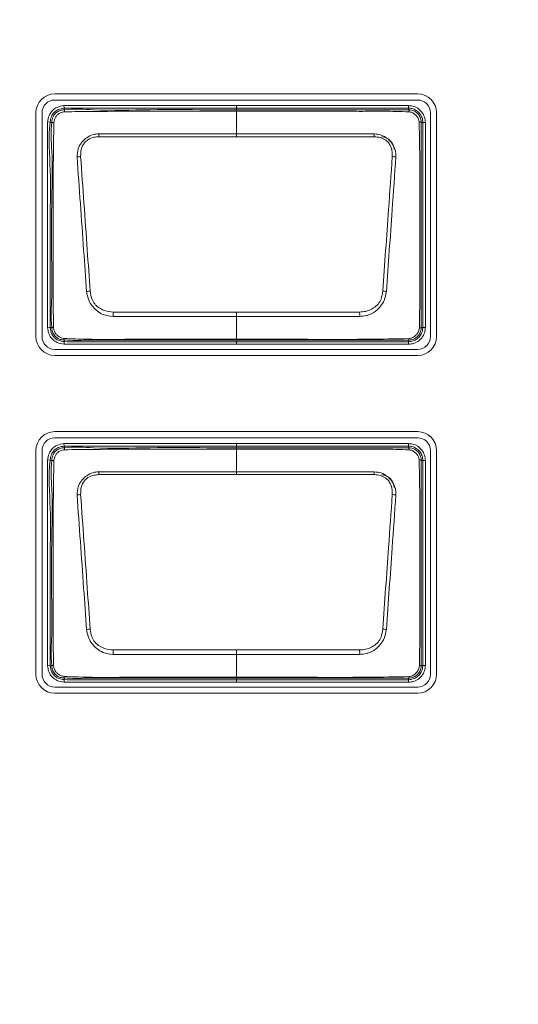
# Model space of a CAD drawing. Header units: millimetres. Extents: x 0 to 1118, y 0 to 864.
# Tile 134 of 256: x 344.58 to 349.5, y 436.41 to 446.13. Entities that reach past the tile are written whole.
import ezdxf

# ---------------------------------------------------------------- set-up
doc = ezdxf.new("R2010")
doc.units = ezdxf.units.MM
doc.styles.add('SLDTEXTSTYLE3', font='TXT', dxfattribs={"width": 0.605})
doc.dimstyles.new('SLDDIMSTYLE0', dxfattribs={"dimtxt": 3.175, "dimasz": 3.302, "dimexe": 0, "dimexo": 0.0625, "dimgap": 0.79375, "dimtad": 0, "dimtih": 1, "dimtoh": 1, "dimdec": 0, "dimlfac": 4, "dimrnd": 1e-09, "dimzin": 12, "dimdsep": 46, "dimtxsty": 'SLDTEXTSTYLE3', "dimsah": 1, "dimcen": 0.09, "dimadec": 0, "dimazin": 3, "dimtfac": 1, "dimtofl": 0, "dimtmove": 0, "dimatfit": 3, "dimfxl": 1, "dimfrac": 2, "dimtolj": 1, "dimtzin": 12, "dimarcsym": 0})

# ---------------------------------------------------------------- blocks, each defined once
blk = doc.blocks.new('_D')
at = {"color": 7, "linetype": 'Continuous', "lineweight": 0}
for p, q in [((297.5855, 452.0123), (447.5863, 452.0123)), ((445.9863, 452.0123), (445.9863, 433.5737)), ((445.9863, 410.2623), (445.9863, 428.7009)), ((390.092, 410.2623), (447.5863, 410.2623))]:
    blk.add_line(p, q, dxfattribs=at)
for points in [[(445.9863, 452.0123), (445.4783, 448.7103), (446.4943, 448.7103)], [(445.9863, 410.2623), (446.4943, 413.5643), (445.4783, 413.5643)]]:
    blk.add_solid(points, dxfattribs=at)
at = {"color": 7, "linetype": 'Continuous', "lineweight": 0, "insert": (442.3483, 432.7937), "char_height": 3.175, "attachment_point": 1, "style": 'SLDTEXTSTYLE3'}
blk.add_mtext('167', dxfattribs=at)

msp = doc.modelspace()

# ---------------------------------------------------------------- linework, layer by layer
at = {"color": 7, "linetype": 'Continuous', "lineweight": 15}
for p, q in [((348.5082, 445.4011), (344.9232, 445.4011)), ((344.9232, 445.3408), (348.5082, 445.3408)), ((345.0136, 445.2853), (345.0164, 445.2604)), ((345.0164, 445.2604), (345.0182, 445.2452)), ((346.7182, 445.2855), (348.4182, 445.2855)), ((346.7182, 445.2452), (346.7182, 445.2605)), ((348.4182, 445.2605), (346.7182, 445.2605)), ((346.7182, 445.0067), (346.7182, 445.2292)), ((348.4182, 445.2605), (348.4182, 445.2855)), ((348.4182, 445.2452), (348.4182, 445.2605)), ((344.7369, 445.2148), (344.7369, 443.0048)), ((344.7972, 443.0048), (344.7972, 445.2148)), ((344.8528, 445.1249), (344.8776, 445.1218)), ((344.8928, 445.1199), (344.8776, 445.1218)), ((348.6342, 445.2148), (348.6342, 443.0048)), ((348.6945, 443.0048), (348.6945, 445.2148)), ((348.5589, 445.1198), (348.5436, 445.1198)), ((348.5589, 443.0948), (348.5589, 445.1198)), ((348.5589, 445.1198), (348.5839, 445.1198)), ((348.5839, 445.1198), (348.5839, 443.0948)), ((346.7182, 444.9787), (345.3581, 444.9787)), ((348.0783, 444.9787), (346.7182, 444.9787)), ((346.7182, 443.2474), (346.7182, 443.2043)), ((346.7182, 442.9782), (346.7182, 443.2043)), ((344.8527, 443.0902), (344.8776, 443.093)), ((344.8776, 443.093), (344.8928, 443.0948)), ((348.5436, 443.0948), (348.5589, 443.0948)), ((348.5589, 443.0948), (348.5839, 443.0948)), ((345.015, 442.9308), (345.0171, 442.9557)), ((345.0183, 442.9711), (345.0171, 442.9557)), ((346.7182, 442.9782), (346.7182, 442.9695)), ((346.7182, 442.9695), (346.7182, 442.9541)), ((346.7182, 442.9541), (348.4181, 442.9541)), ((346.7182, 442.9291), (346.7182, 442.9541)), ((348.4181, 442.9291), (346.7182, 442.9291)), ((348.4181, 442.9541), (348.4181, 442.9694)), ((348.4182, 442.9694), (348.4181, 442.9694)), ((348.4181, 442.9541), (348.4181, 442.9291)), ((348.5082, 442.8788), (344.9232, 442.8788)), ((344.9232, 442.8185), (348.5082, 442.8185)), ((348.5082, 442.0661), (344.9232, 442.0661)), ((344.9232, 442.0058), (348.5082, 442.0058)), ((345.0136, 441.9478), (345.0164, 441.9229)), ((345.0164, 441.9229), (345.0182, 441.9077)), ((346.7182, 441.948), (348.4182, 441.948)), ((346.7182, 441.9077), (346.7182, 441.923)), ((348.4182, 441.923), (346.7182, 441.923)), ((348.4182, 441.923), (348.4182, 441.948)), ((348.4182, 441.9077), (348.4182, 441.923)), ((344.7369, 441.8798), (344.7369, 439.6698)), ((344.7972, 439.6698), (344.7972, 441.8798)), ((346.7182, 441.6692), (346.7182, 441.8917)), ((348.6342, 441.8798), (348.6342, 439.6698)), ((348.6945, 439.6698), (348.6945, 441.8798)), ((344.8528, 441.7874), (344.8776, 441.7843)), ((344.8928, 441.7824), (344.8776, 441.7843)), ((348.5589, 441.7823), (348.5436, 441.7823)), ((348.5589, 439.7573), (348.5589, 441.7823)), ((348.5589, 441.7823), (348.5839, 441.7823)), ((348.5839, 441.7823), (348.5839, 439.7573)), ((346.7182, 441.6412), (345.3581, 441.6412)), ((348.0783, 441.6412), (346.7182, 441.6412)), ((346.7182, 439.9099), (346.7182, 439.8668)), ((346.7182, 439.6407), (346.7182, 439.8668)), ((344.8527, 439.7527), (344.8776, 439.7555)), ((344.8776, 439.7555), (344.8928, 439.7573)), ((348.5436, 439.7573), (348.5589, 439.7573)), ((348.5589, 439.7573), (348.5839, 439.7573)), ((345.015, 439.5933), (345.0171, 439.6182)), ((345.0183, 439.6336), (345.0171, 439.6182)), ((346.7182, 439.6407), (346.7182, 439.632)), ((346.7182, 439.632), (346.7182, 439.6166)), ((346.7182, 439.6166), (348.4181, 439.6166)), ((346.7182, 439.5916), (346.7182, 439.6166)), ((348.4181, 439.5916), (346.7182, 439.5916)), ((348.4181, 439.6166), (348.4181, 439.6319)), ((348.4182, 439.6319), (348.4181, 439.6319)), ((348.4181, 439.6166), (348.4181, 439.5916)), ((348.5082, 439.5438), (344.9232, 439.5438)), ((344.9232, 439.4835), (348.5082, 439.4835))]:
    msp.add_line(p, q, dxfattribs=at)
at = {"color": 7, "linetype": 'Continuous', "lineweight": 15, "flags": 128}
for points in [[(346.7182, 445.2605), (346.6682, 445.2605), (346.4682, 445.2605), (346.0682, 445.2605), (345.5752, 445.2605), (345.0164, 445.2604)], [(346.7182, 445.2605), (346.7182, 445.2611), (346.7182, 445.2625), (346.7182, 445.2649), (346.7182, 445.268), (346.7182, 445.2718), (346.7182, 445.276), (346.7182, 445.2807), (346.7182, 445.2855)], [(346.7182, 445.2452), (346.7182, 445.2448), (346.7182, 445.244), (346.7182, 445.2426), (346.7182, 445.2408), (346.7182, 445.2386), (346.7182, 445.2358), (346.7182, 445.2327), (346.7182, 445.2292)], [(346.7182, 445.0067), (347.0164, 445.0067), (348.0795, 445.0067)], [(346.7182, 445.0067), (346.7182, 445.0037), (346.7182, 445.0005), (346.7182, 444.9972), (346.7182, 444.9937), (346.7182, 444.9901), (346.7182, 444.9864), (346.7182, 444.9825), (346.7182, 444.9787)], [(346.7182, 443.2043), (346.42, 443.2043), (345.5003, 443.2043)], [(345.5017, 443.2474), (346.5545, 443.2474), (346.7182, 443.2474)], [(346.7182, 443.2474), (346.8819, 443.2474), (347.9347, 443.2474)], [(347.9361, 443.2043), (346.8819, 443.2043), (346.7182, 443.2043)], [(346.7182, 441.923), (346.6682, 441.923), (346.4682, 441.923), (346.0682, 441.923), (345.5752, 441.923), (345.0164, 441.9229)], [(346.7182, 441.923), (346.7182, 441.9236), (346.7182, 441.925), (346.7182, 441.9274), (346.7182, 441.9305), (346.7182, 441.9343), (346.7182, 441.9385), (346.7182, 441.9432), (346.7182, 441.948)], [(346.7182, 441.9077), (346.7182, 441.9073), (346.7182, 441.9065), (346.7182, 441.9051), (346.7182, 441.9033), (346.7182, 441.9011), (346.7182, 441.8983), (346.7182, 441.8952), (346.7182, 441.8917)], [(346.7182, 441.6692), (347.0164, 441.6692), (348.0795, 441.6692)], [(346.7182, 441.6692), (346.7182, 441.6662), (346.7182, 441.663), (346.7182, 441.6597), (346.7182, 441.6562), (346.7182, 441.6526), (346.7182, 441.6489), (346.7182, 441.645), (346.7182, 441.6412)], [(345.5017, 439.9099), (346.5545, 439.9099), (346.7182, 439.9099)], [(346.7182, 439.9099), (346.8819, 439.9099), (347.9347, 439.9099)], [(346.7182, 439.8668), (346.42, 439.8668), (345.5003, 439.8668)], [(347.9361, 439.8668), (346.8819, 439.8668), (346.7182, 439.8668)]]:
    msp.add_lwpolyline(points, dxfattribs=at)
at = {"color": 7, "linetype": 'Continuous', "lineweight": 15}
for centre, radius, start, end in [((344.9232, 445.2148), 0.1863, 90, 180), ((344.9232, 445.2148), 0.126, 90, 180), ((348.5082, 445.2148), 0.1863, 0, 90), ((348.5082, 445.2148), 0.126, 0, 90), ((345.1129, 445.2382), 0.095, 175.75252, 188.15287), ((348.3898, 445.2264), 0.0341, 355.96569, 33.64705), ((348.5245, 445.0897), 0.0357, 57.52032, 94.07551), ((344.8946, 444.9911), 0.1288, 81.47129, 90.81507), ((337.7444, 444.6777), 7.6196, 2.26392, 2.47463), ((355.692, 444.6777), 7.6196, 177.52537, 177.73608), ((348.1495, 444.8508), 0.125, 0, 90), ((345.1912, 444.4363), 0.3458, 92.07277, 97.89349), ((348.2452, 444.4363), 0.3458, 82.10683, 87.92755), ((345.3637, 442.5967), 0.8622, 96.06918, 98.42952), ((348.0727, 442.5967), 0.8622, 81.5706, 83.93095), ((375.0475, 442.2794), 29.5617, 178.12352, 178.20698), ((318.3889, 442.2794), 29.5617, 1.79302, 1.87648), ((344.8947, 443.2132), 0.1185, 269.06659, 277.55314), ((348.5272, 443.1175), 0.028, 266.51023, 305.92299), ((344.9232, 443.0048), 0.1863, 180, 270), ((344.9232, 443.0048), 0.126, 180, 270), ((345.0648, 442.9801), 0.0474, 173.39747, 191.06133), ((348.4014, 442.9833), 0.0218, 320.39336, 2.68132), ((348.5082, 443.0048), 0.1863, 270, 0), ((348.5082, 443.0048), 0.126, 270, 0), ((344.9232, 441.8798), 0.1863, 90, 180), ((348.5082, 441.8798), 0.1863, 0, 90), ((344.9232, 441.8798), 0.126, 90, 180), ((348.5082, 441.8798), 0.126, 0, 90), ((345.1129, 441.9007), 0.095, 175.75252, 188.15287), ((348.3898, 441.8889), 0.0341, 355.96569, 33.64705), ((344.8946, 441.6536), 0.1288, 81.47129, 90.81507), ((348.5245, 441.7522), 0.0357, 57.52032, 94.07551), ((337.7444, 441.3402), 7.6196, 2.26392, 2.47463), ((355.692, 441.3402), 7.6196, 177.52537, 177.73608), ((348.1495, 441.5133), 0.125, 0, 90), ((345.1912, 441.0988), 0.3458, 92.07277, 97.89349), ((348.2452, 441.0988), 0.3458, 82.10683, 87.92755), ((345.3637, 439.2592), 0.8622, 96.06918, 98.42952), ((348.0727, 439.2592), 0.8622, 81.5706, 83.93095), ((375.0475, 438.9419), 29.5617, 178.12352, 178.20698), ((318.3889, 438.9419), 29.5617, 1.79302, 1.87648), ((344.8947, 439.8757), 0.1185, 269.06659, 277.55314), ((348.5272, 439.78), 0.028, 266.51023, 305.92299), ((344.9232, 439.6698), 0.1863, 180, 270), ((344.9232, 439.6698), 0.126, 180, 270), ((345.0648, 439.6426), 0.0474, 173.39747, 191.06133), ((348.4014, 439.6458), 0.0218, 320.39336, 2.68132), ((348.5082, 439.6698), 0.1863, 270, 0), ((348.5082, 439.6698), 0.126, 270, 0)]:
    msp.add_arc(centre, radius, start, end, dxfattribs=at)
for points, knots in [([(344.8528, 445.1249), (344.8535, 445.1297), (344.8569, 445.1554), (344.868, 445.1977), (344.9016, 445.2426), (344.9504, 445.2749), (344.9904, 445.2815), (345.0136, 445.2853)], [0, 0, 0, 0, 0.058142, 0.312481, 0.516431, 0.720004, 1, 1, 1, 1]), ([(345.0164, 445.2604), (345.0164, 445.2604), (344.9959, 445.2581), (344.9609, 445.2513), (344.9191, 445.2242), (344.8906, 445.1859), (344.8813, 445.1491), (344.8782, 445.1263), (344.8776, 445.1218)], [0, 0, 0, 0, 0.0000695, 0.2875371, 0.4839386, 0.6790617, 0.9368574, 1, 1, 1, 1]), ([(344.8928, 445.1199), (344.8928, 445.1199), (344.8952, 445.1388), (344.9006, 445.1704), (344.9247, 445.2079), (344.9566, 445.2317), (344.9896, 445.2414), (345.011, 445.2444), (345.0181, 445.2452), (345.0182, 445.2452)], [0, 0, 0, 0, 0.000077, 0.292145, 0.481329, 0.668501, 0.889292, 0.999923, 1, 1, 1, 1]), ([(345.0189, 445.2247), (345.0121, 445.2234), (344.9933, 445.2198), (344.9669, 445.2095), (344.9431, 445.1908), (344.9228, 445.1616), (344.9173, 445.1356), (344.9137, 445.1184)], [0, 0, 0, 0, 0.127496, 0.353035, 0.515865, 0.679688, 1, 1, 1, 1]), ([(345.0136, 445.2853), (345.2008, 445.2854), (345.5752, 445.2855), (346.1434, 445.2855), (346.5244, 445.2855), (346.7182, 445.2855)], [0, 0, 0, 0, 0.329436, 0.658872, 1, 1, 1, 1]), ([(345.0182, 445.2452), (345.0182, 445.2452), (345.1131, 445.2559), (345.3967, 445.2333), (345.8648, 445.2492), (346.3361, 445.2447), (346.6204, 445.245), (346.7182, 445.2452)], [0, 0, 0, 0, 0.000009, 0.168619, 0.498292, 0.827436, 1, 1, 1, 1]), ([(346.7182, 445.2292), (346.6188, 445.2292), (346.3345, 445.2292), (345.8634, 445.2289), (345.3963, 445.23), (345.1142, 445.2261), (345.0189, 445.2247)], [0, 0, 0, 0, 0.1755, 0.501918, 0.831626, 1, 1, 1, 1]), ([(346.7182, 445.2452), (346.9047, 445.2452), (347.2778, 445.2452), (347.7225, 445.2452), (348.062, 445.2452), (348.2552, 445.2452), (348.3778, 445.2451), (348.4182, 445.2452), (348.4182, 445.2452)], [0, 0, 0, 0, 0.3291479, 0.6582957, 0.7848972, 0.9280251, 0.9999912, 1, 1, 1, 1]), ([(348.4238, 445.224), (348.3808, 445.2257), (348.2571, 445.2305), (348.0522, 445.2288), (347.7283, 445.2294), (347.323, 445.2291), (346.9593, 445.2292), (346.7577, 445.2292), (346.7182, 445.2292)], [0, 0, 0, 0, 0.0757391, 0.2176957, 0.3602525, 0.6454111, 0.930556, 1, 1, 1, 1]), ([(348.4182, 445.2855), (348.4313, 445.2846), (348.4629, 445.2824), (348.51, 445.2614), (348.5515, 445.2233), (348.5788, 445.174), (348.5822, 445.1376), (348.5839, 445.1198)], [0, 0, 0, 0, 0.151112, 0.365617, 0.580258, 0.795218, 1, 1, 1, 1]), ([(348.5589, 445.1198), (348.5589, 445.1198), (348.5589, 445.1348), (348.5539, 445.1658), (348.5315, 445.2077), (348.4961, 445.2401), (348.4562, 445.2578), (348.4293, 445.2597), (348.4182, 445.2605)], [0, 0, 0, 0, 0.000068, 0.204828, 0.419781, 0.634393, 0.848864, 1, 1, 1, 1]), ([(348.4182, 445.2452), (348.4182, 445.2452), (348.4286, 445.2452), (348.4532, 445.2422), (348.489, 445.2262), (348.5198, 445.1972), (348.5393, 445.1604), (348.5437, 445.1332), (348.5436, 445.1198), (348.5436, 445.1198)], [0, 0, 0, 0, 0.0000764, 0.1599052, 0.3740615, 0.5880926, 0.7940929, 0.9999236, 1, 1, 1, 1]), ([(348.5219, 445.1253), (348.5203, 445.1348), (348.5169, 445.1549), (348.4998, 445.1823), (348.476, 445.2052), (348.4494, 445.22), (348.4312, 445.2228), (348.4238, 445.224)], [0, 0, 0, 0, 0.190909, 0.406669, 0.631062, 0.851531, 1, 1, 1, 1]), ([(344.8527, 443.0902), (344.8527, 443.2902), (344.8527, 443.6487), (344.8523, 444.1671), (344.8527, 444.6454), (344.8528, 444.9651), (344.8528, 445.1249)], [0, 0, 0, 0, 0.294817, 0.528637, 0.764318, 1, 1, 1, 1]), ([(344.8776, 445.1218), (344.8776, 445.1218), (344.8576, 444.9637), (344.8871, 444.6432), (344.8749, 444.1667), (344.8786, 443.6496), (344.8779, 443.292), (344.8776, 443.093)], [0, 0, 0, 0, 0.000007, 0.235608, 0.471191, 0.70568, 1, 1, 1, 1]), ([(348.5255, 443.0895), (348.5269, 443.1963), (348.5297, 443.4083), (348.529, 443.8307), (348.5294, 444.248), (348.5288, 444.611), (348.5281, 444.8139), (348.5273, 444.9685), (348.5238, 445.072), (348.5219, 445.1253)], [0, 0, 0, 0, 0.157294, 0.312474, 0.622468, 0.772195, 0.847355, 0.921427, 1, 1, 1, 1]), ([(344.8928, 443.0948), (344.8928, 443.0948), (344.8815, 443.1948), (344.8981, 443.3958), (344.8907, 443.7934), (344.8884, 444.2741), (344.9065, 444.7481), (344.881, 445.0265), (344.8928, 445.1198), (344.8928, 445.1199)], [0, 0, 0, 0, 0.000007, 0.149192, 0.296265, 0.589843, 0.860506, 0.999993, 1, 1, 1, 1]), ([(344.9137, 445.1184), (344.9123, 445.0248), (344.9081, 444.7484), (344.9066, 444.2739), (344.9075, 443.7937), (344.9071, 443.3958), (344.9092, 443.1962), (344.9103, 443.0958)], [0, 0, 0, 0, 0.138888, 0.409935, 0.703873, 0.851045, 1, 1, 1, 1]), ([(348.5436, 445.1198), (348.5436, 445.1198), (348.5435, 445.0692), (348.5436, 444.9667), (348.5436, 444.8142), (348.5435, 444.6108), (348.5436, 444.2481), (348.5435, 443.8307), (348.5437, 443.4107), (348.5433, 443.1989), (348.5436, 443.0948), (348.5436, 443.0948)], [0, 0, 0, 0, 0.000007, 0.075686, 0.15099, 0.226275, 0.376845, 0.688419, 0.844208, 0.999993, 1, 1, 1, 1]), ([(345.1437, 444.7788), (345.1449, 444.8064), (345.1469, 444.8563), (345.1756, 444.9057), (345.2056, 444.9411), (345.2416, 444.9736), (345.2967, 445.0019), (345.3389, 445.0052), (345.3569, 445.0067)], [0, 0, 0, 0, 0.236036, 0.426179, 0.477737, 0.637251, 0.844602, 1, 1, 1, 1]), ([(345.3581, 444.9787), (345.3419, 444.9774), (345.3046, 444.9745), (345.254, 444.9548), (345.2077, 444.9141), (345.1806, 444.8538), (345.1793, 444.8058), (345.1787, 444.7819)], [0, 0, 0, 0, 0.160648, 0.369005, 0.524127, 0.762874, 1, 1, 1, 1]), ([(345.3569, 445.0067), (345.4067, 445.0065), (345.5559, 445.006), (345.8044, 445.007), (346.1059, 445.0066), (346.4104, 445.0067), (346.6156, 445.0067), (346.7182, 445.0067)], [0, 0, 0, 0, 0.109645, 0.328736, 0.547827, 0.773914, 1, 1, 1, 1]), ([(348.2577, 444.7819), (348.2578, 444.797), (348.2581, 444.8351), (348.2421, 444.886), (348.2174, 444.924), (348.1852, 444.9518), (348.1399, 444.9732), (348.0988, 444.9768), (348.0783, 444.9787)], [0, 0, 0, 0, 0.150039, 0.377629, 0.518715, 0.593819, 0.797701, 1, 1, 1, 1]), ([(348.0795, 445.0067), (348.1024, 445.0045), (348.1492, 445), (348.1975, 444.9703), (348.2341, 444.9376), (348.2663, 444.8997), (348.2843, 444.8589), (348.2928, 444.816), (348.2928, 444.7959), (348.2927, 444.7788)], [0, 0, 0, 0, 0.196953, 0.400474, 0.477525, 0.621985, 0.827103, 0.852197, 1, 1, 1, 1]), ([(345.2373, 443.4496), (345.2277, 443.5855), (345.2072, 443.8751), (345.1757, 444.3183), (345.1544, 444.6252), (345.1437, 444.7788)], [0, 0, 0, 0, 0.306049, 0.652529, 1, 1, 1, 1]), ([(345.1787, 444.7819), (345.1897, 444.6285), (345.2116, 444.3218), (345.243, 443.8791), (345.2631, 443.5896), (345.2725, 443.4541)], [0, 0, 0, 0, 0.347304, 0.694424, 1, 1, 1, 1]), ([(348.1639, 443.4541), (348.1732, 443.5885), (348.1919, 443.8571), (348.2231, 444.3), (348.2452, 444.6078), (348.2577, 444.7819)], [0, 0, 0, 0, 0.302974, 0.605825, 1, 1, 1, 1]), ([(348.2927, 444.7788), (348.2805, 444.6045), (348.259, 444.2964), (348.2277, 443.8532), (348.2087, 443.5843), (348.1991, 443.4496)], [0, 0, 0, 0, 0.394267, 0.696552, 1, 1, 1, 1]), ([(345.5003, 443.2043), (345.4663, 443.208), (345.4086, 443.2143), (345.3493, 443.2505), (345.3148, 443.2809), (345.2861, 443.3153), (345.2513, 443.3692), (345.2424, 443.4204), (345.2373, 443.4496)], [0, 0, 0, 0, 0.256994, 0.435753, 0.518339, 0.608051, 0.775867, 1, 1, 1, 1]), ([(345.2725, 443.4541), (345.2766, 443.4279), (345.2836, 443.3829), (345.3101, 443.3334), (345.3509, 443.2917), (345.4129, 443.2564), (345.4721, 443.2504), (345.5017, 443.2474)], [0, 0, 0, 0, 0.231465, 0.397413, 0.481538, 0.74157, 1, 1, 1, 1]), ([(347.9347, 443.2474), (347.9541, 443.2487), (348.0024, 443.2521), (348.066, 443.2795), (348.1199, 443.3221), (348.1524, 443.3814), (348.1597, 443.4274), (348.1639, 443.4541)], [0, 0, 0, 0, 0.169426, 0.422531, 0.593644, 0.763575, 1, 1, 1, 1]), ([(348.1991, 443.4496), (348.1938, 443.4197), (348.1845, 443.3674), (348.1424, 443.3028), (348.0899, 443.2492), (348.0381, 443.2227), (347.9847, 443.2079), (347.958, 443.2059), (347.9361, 443.2043)], [0, 0, 0, 0, 0.2290459, 0.4012066, 0.5780377, 0.7973627, 0.8335701, 1, 1, 1, 1]), ([(345.015, 442.9308), (344.9917, 442.9337), (344.9505, 442.9387), (344.9012, 442.9736), (344.8694, 443.0153), (344.8571, 443.0568), (344.8539, 443.0815), (344.8527, 443.0902)], [0, 0, 0, 0, 0.276626, 0.489449, 0.702472, 0.894255, 1, 1, 1, 1]), ([(344.8776, 443.093), (344.8776, 443.093), (344.8801, 443.0713), (344.8868, 443.0337), (344.9189, 442.9919), (344.9562, 442.9656), (344.9913, 442.9581), (345.0117, 442.9562), (345.0171, 442.9557)], [0, 0, 0, 0, 0.000069, 0.304094, 0.511824, 0.715977, 0.924845, 1, 1, 1, 1]), ([(345.0183, 442.9711), (345.0183, 442.9711), (345.0055, 442.9721), (344.9803, 442.975), (344.9434, 442.9907), (344.9134, 443.0207), (344.8976, 443.0583), (344.8941, 443.0838), (344.8928, 443.0947), (344.8928, 443.0948)], [0, 0, 0, 0, 0.000077, 0.197333, 0.387983, 0.604747, 0.83111, 0.999923, 1, 1, 1, 1]), ([(344.9103, 443.0958), (344.9121, 443.0854), (344.916, 443.0634), (344.9306, 443.0327), (344.9535, 443.009), (344.9831, 442.9922), (345.0052, 442.988), (345.0177, 442.9856)], [0, 0, 0, 0, 0.189123, 0.39968, 0.598829, 0.771957, 1, 1, 1, 1]), ([(348.4181, 442.9541), (348.4332, 442.9555), (348.4641, 442.9584), (348.5061, 442.9816), (348.5384, 443.0168), (348.5562, 443.0568), (348.5581, 443.0837), (348.5589, 443.0948)], [0, 0, 0, 0, 0.204674, 0.419842, 0.63439, 0.848799, 1, 1, 1, 1]), ([(348.5839, 443.0948), (348.583, 443.0817), (348.5808, 443.0501), (348.5598, 443.003), (348.5217, 442.9615), (348.4723, 442.9342), (348.4359, 442.9307), (348.4181, 442.9291)], [0, 0, 0, 0, 0.151184, 0.365635, 0.580222, 0.795405, 1, 1, 1, 1]), ([(348.5436, 443.0948), (348.5436, 443.0948), (348.5436, 443.0842), (348.5405, 443.0598), (348.5246, 443.0241), (348.4959, 442.9934), (348.459, 442.9739), (348.4317, 442.9694), (348.4182, 442.9694), (348.4182, 442.9694)], [0, 0, 0, 0, 0.000076, 0.162066, 0.372152, 0.585973, 0.793109, 0.999924, 1, 1, 1, 1]), ([(348.4231, 442.9843), (348.4334, 442.9864), (348.4556, 442.9908), (348.4839, 443.0102), (348.5073, 443.0358), (348.5218, 443.063), (348.5244, 443.082), (348.5255, 443.0895)], [0, 0, 0, 0, 0.197464, 0.427893, 0.636791, 0.855624, 1, 1, 1, 1]), ([(345.0177, 442.9856), (345.0913, 442.9829), (345.3082, 442.9748), (345.6686, 442.9792), (346.0988, 442.9779), (346.4487, 442.9782), (346.6552, 442.9782), (346.7182, 442.9782)], [0, 0, 0, 0, 0.129882, 0.382749, 0.635797, 0.888846, 1, 1, 1, 1]), ([(346.7182, 442.9782), (346.7515, 442.9782), (346.9182, 442.9781), (347.3515, 442.9787), (347.8865, 442.975), (348.2881, 442.982), (348.4231, 442.9843)], [0, 0, 0, 0, 0.0586525, 0.2932626, 0.7624829, 1, 1, 1, 1]), ([(346.7182, 442.9291), (346.7015, 442.9291), (346.6182, 442.9291), (346.2682, 442.9291), (345.8786, 442.9287), (345.475, 442.9294), (345.2573, 442.9273), (345.0958, 442.9297), (345.015, 442.9308)], [0, 0, 0, 0, 0.0293566, 0.1467828, 0.6164876, 0.7155925, 0.8576233, 1, 1, 1, 1]), ([(345.0171, 442.9557), (345.0171, 442.9557), (345.0968, 442.9492), (345.258, 442.9549), (345.5798, 442.9536), (345.9445, 442.9542), (346.3507, 442.9541), (346.5957, 442.9541), (346.7182, 442.9541)], [0, 0, 0, 0, 0.0000088, 0.1411003, 0.2836021, 0.5679278, 0.7839637, 1, 1, 1, 1]), ([(346.7182, 442.9695), (346.5308, 442.9696), (346.156, 442.9697), (345.6628, 442.969), (345.2839, 442.9706), (345.0916, 442.9651), (345.0183, 442.9711), (345.0183, 442.9711)], [0, 0, 0, 0, 0.330742, 0.661483, 0.870168, 0.999991, 1, 1, 1, 1]), ([(348.4181, 442.9694), (348.2844, 442.9695), (347.8855, 442.9696), (347.3188, 442.9695), (346.8858, 442.9695), (346.7182, 442.9695)], [0, 0, 0, 0, 0.2359965, 0.7041641, 1, 1, 1, 1]), ([(344.8528, 441.7874), (344.8535, 441.7922), (344.8569, 441.8179), (344.868, 441.8602), (344.9016, 441.9051), (344.9504, 441.9374), (344.9904, 441.944), (345.0136, 441.9478)], [0, 0, 0, 0, 0.058142, 0.312481, 0.516431, 0.720004, 1, 1, 1, 1]), ([(345.0164, 441.9229), (345.0164, 441.9229), (344.9959, 441.9206), (344.9609, 441.9138), (344.9191, 441.8867), (344.8906, 441.8484), (344.8813, 441.8116), (344.8782, 441.7888), (344.8776, 441.7843)], [0, 0, 0, 0, 0.0000695, 0.2875371, 0.4839386, 0.6790617, 0.9368574, 1, 1, 1, 1]), ([(345.0136, 441.9478), (345.2008, 441.9479), (345.5752, 441.948), (346.1434, 441.948), (346.5244, 441.948), (346.7182, 441.948)], [0, 0, 0, 0, 0.329436, 0.658872, 1, 1, 1, 1]), ([(345.0182, 441.9077), (345.0182, 441.9077), (345.1131, 441.9184), (345.3967, 441.8958), (345.8648, 441.9117), (346.3361, 441.9072), (346.6204, 441.9075), (346.7182, 441.9077)], [0, 0, 0, 0, 0.000009, 0.168619, 0.498292, 0.827436, 1, 1, 1, 1]), ([(348.4182, 441.948), (348.4313, 441.9471), (348.4629, 441.9449), (348.51, 441.9239), (348.5515, 441.8858), (348.5788, 441.8365), (348.5822, 441.8001), (348.5839, 441.7823)], [0, 0, 0, 0, 0.151112, 0.365617, 0.580258, 0.795218, 1, 1, 1, 1]), ([(348.5589, 441.7823), (348.5589, 441.7823), (348.5589, 441.7973), (348.5539, 441.8283), (348.5315, 441.8702), (348.4961, 441.9026), (348.4562, 441.9203), (348.4293, 441.9222), (348.4182, 441.923)], [0, 0, 0, 0, 0.000068, 0.204828, 0.419781, 0.634393, 0.848864, 1, 1, 1, 1]), ([(344.8928, 441.7824), (344.8928, 441.7824), (344.8952, 441.8013), (344.9006, 441.8329), (344.9247, 441.8704), (344.9566, 441.8942), (344.9896, 441.9039), (345.011, 441.9069), (345.0181, 441.9077), (345.0182, 441.9077)], [0, 0, 0, 0, 0.000077, 0.292145, 0.481329, 0.668501, 0.889292, 0.999923, 1, 1, 1, 1]), ([(345.0189, 441.8872), (345.0121, 441.8859), (344.9933, 441.8823), (344.9669, 441.872), (344.9431, 441.8533), (344.9228, 441.8241), (344.9173, 441.7981), (344.9137, 441.7809)], [0, 0, 0, 0, 0.127496, 0.353035, 0.515865, 0.679688, 1, 1, 1, 1]), ([(346.7182, 441.8917), (346.6188, 441.8917), (346.3345, 441.8917), (345.8634, 441.8914), (345.3963, 441.8925), (345.1142, 441.8886), (345.0189, 441.8872)], [0, 0, 0, 0, 0.1755, 0.501918, 0.831626, 1, 1, 1, 1]), ([(346.7182, 441.9077), (346.9047, 441.9077), (347.2778, 441.9077), (347.7225, 441.9077), (348.062, 441.9077), (348.2552, 441.9077), (348.3778, 441.9076), (348.4182, 441.9077), (348.4182, 441.9077)], [0, 0, 0, 0, 0.3291479, 0.6582957, 0.7848972, 0.9280251, 0.9999912, 1, 1, 1, 1]), ([(348.4238, 441.8865), (348.3808, 441.8882), (348.2571, 441.893), (348.0522, 441.8913), (347.7283, 441.8919), (347.323, 441.8916), (346.9593, 441.8917), (346.7577, 441.8917), (346.7182, 441.8917)], [0, 0, 0, 0, 0.0757391, 0.2176957, 0.3602525, 0.6454111, 0.930556, 1, 1, 1, 1]), ([(348.4182, 441.9077), (348.4182, 441.9077), (348.4286, 441.9077), (348.4532, 441.9047), (348.489, 441.8887), (348.5198, 441.8597), (348.5393, 441.8229), (348.5437, 441.7957), (348.5436, 441.7823), (348.5436, 441.7823)], [0, 0, 0, 0, 0.0000764, 0.1599052, 0.3740615, 0.5880926, 0.7940929, 0.9999236, 1, 1, 1, 1]), ([(348.5219, 441.7878), (348.5203, 441.7973), (348.5169, 441.8174), (348.4998, 441.8448), (348.476, 441.8677), (348.4494, 441.8825), (348.4312, 441.8853), (348.4238, 441.8865)], [0, 0, 0, 0, 0.190909, 0.406669, 0.631062, 0.851531, 1, 1, 1, 1]), ([(344.8527, 439.7527), (344.8527, 439.9527), (344.8527, 440.3112), (344.8523, 440.8296), (344.8527, 441.3079), (344.8528, 441.6276), (344.8528, 441.7874)], [0, 0, 0, 0, 0.294817, 0.528637, 0.764318, 1, 1, 1, 1]), ([(344.8776, 441.7843), (344.8776, 441.7843), (344.8576, 441.6262), (344.8871, 441.3057), (344.8749, 440.8292), (344.8786, 440.3121), (344.8779, 439.9545), (344.8776, 439.7555)], [0, 0, 0, 0, 0.000007, 0.235608, 0.471191, 0.70568, 1, 1, 1, 1]), ([(344.8928, 439.7573), (344.8928, 439.7573), (344.8815, 439.8573), (344.8981, 440.0583), (344.8907, 440.4559), (344.8884, 440.9366), (344.9065, 441.4106), (344.881, 441.689), (344.8928, 441.7823), (344.8928, 441.7824)], [0, 0, 0, 0, 0.000007, 0.149192, 0.296265, 0.589843, 0.860506, 0.999993, 1, 1, 1, 1]), ([(344.9137, 441.7809), (344.9123, 441.6873), (344.9081, 441.4109), (344.9066, 440.9364), (344.9075, 440.4562), (344.9071, 440.0583), (344.9092, 439.8587), (344.9103, 439.7583)], [0, 0, 0, 0, 0.138888, 0.409935, 0.703873, 0.851045, 1, 1, 1, 1]), ([(348.5255, 439.752), (348.5269, 439.8588), (348.5297, 440.0708), (348.529, 440.4932), (348.5294, 440.9105), (348.5288, 441.2735), (348.5281, 441.4764), (348.5273, 441.631), (348.5238, 441.7345), (348.5219, 441.7878)], [0, 0, 0, 0, 0.157294, 0.312474, 0.622468, 0.772195, 0.847355, 0.921427, 1, 1, 1, 1]), ([(348.5436, 441.7823), (348.5436, 441.7823), (348.5435, 441.7317), (348.5436, 441.6292), (348.5436, 441.4767), (348.5435, 441.2733), (348.5436, 440.9106), (348.5435, 440.4932), (348.5437, 440.0732), (348.5433, 439.8614), (348.5436, 439.7573), (348.5436, 439.7573)], [0, 0, 0, 0, 0.000007, 0.075686, 0.15099, 0.226275, 0.376845, 0.688419, 0.844208, 0.999993, 1, 1, 1, 1]), ([(345.1437, 441.4413), (345.1449, 441.4689), (345.1469, 441.5188), (345.1756, 441.5682), (345.2056, 441.6036), (345.2416, 441.6361), (345.2967, 441.6644), (345.3389, 441.6677), (345.3569, 441.6692)], [0, 0, 0, 0, 0.236036, 0.426179, 0.477737, 0.637251, 0.844602, 1, 1, 1, 1]), ([(345.3581, 441.6412), (345.3419, 441.6399), (345.3046, 441.637), (345.254, 441.6173), (345.2077, 441.5766), (345.1806, 441.5163), (345.1793, 441.4683), (345.1787, 441.4444)], [0, 0, 0, 0, 0.160648, 0.369005, 0.524127, 0.762874, 1, 1, 1, 1]), ([(345.3569, 441.6692), (345.4067, 441.669), (345.5559, 441.6685), (345.8044, 441.6695), (346.1059, 441.6691), (346.4104, 441.6692), (346.6156, 441.6692), (346.7182, 441.6692)], [0, 0, 0, 0, 0.109645, 0.328736, 0.547827, 0.773914, 1, 1, 1, 1]), ([(348.2577, 441.4444), (348.2578, 441.4595), (348.2581, 441.4976), (348.2421, 441.5485), (348.2174, 441.5865), (348.1852, 441.6143), (348.1399, 441.6357), (348.0988, 441.6393), (348.0783, 441.6412)], [0, 0, 0, 0, 0.150039, 0.377629, 0.518715, 0.593819, 0.797701, 1, 1, 1, 1]), ([(348.0795, 441.6692), (348.1024, 441.667), (348.1492, 441.6625), (348.1975, 441.6328), (348.2341, 441.6001), (348.2663, 441.5622), (348.2843, 441.5214), (348.2928, 441.4785), (348.2928, 441.4584), (348.2927, 441.4413)], [0, 0, 0, 0, 0.196953, 0.400474, 0.477525, 0.621985, 0.827103, 0.852197, 1, 1, 1, 1]), ([(345.2373, 440.1121), (345.2277, 440.248), (345.2072, 440.5376), (345.1757, 440.9808), (345.1544, 441.2877), (345.1437, 441.4413)], [0, 0, 0, 0, 0.306049, 0.652529, 1, 1, 1, 1]), ([(345.1787, 441.4444), (345.1897, 441.291), (345.2116, 440.9843), (345.243, 440.5416), (345.2631, 440.2521), (345.2725, 440.1166)], [0, 0, 0, 0, 0.3473043, 0.694424, 1, 1, 1, 1]), ([(348.1639, 440.1166), (348.1732, 440.251), (348.1919, 440.5196), (348.2231, 440.9625), (348.2452, 441.2703), (348.2577, 441.4444)], [0, 0, 0, 0, 0.3029741, 0.6058251, 1, 1, 1, 1]), ([(348.2927, 441.4413), (348.2805, 441.267), (348.259, 440.9589), (348.2277, 440.5157), (348.2087, 440.2468), (348.1991, 440.1121)], [0, 0, 0, 0, 0.394267, 0.6965516, 1, 1, 1, 1]), ([(345.5003, 439.8668), (345.4663, 439.8705), (345.4086, 439.8768), (345.3493, 439.913), (345.3148, 439.9434), (345.2861, 439.9778), (345.2513, 440.0317), (345.2424, 440.0829), (345.2373, 440.1121)], [0, 0, 0, 0, 0.256994, 0.435753, 0.518339, 0.608051, 0.775867, 1, 1, 1, 1]), ([(345.2725, 440.1166), (345.2766, 440.0904), (345.2836, 440.0454), (345.3101, 439.9959), (345.3509, 439.9542), (345.4129, 439.9189), (345.4721, 439.9129), (345.5017, 439.9099)], [0, 0, 0, 0, 0.231465, 0.397413, 0.481538, 0.74157, 1, 1, 1, 1]), ([(347.9347, 439.9099), (347.9541, 439.9112), (348.0024, 439.9146), (348.066, 439.942), (348.1199, 439.9846), (348.1524, 440.0439), (348.1597, 440.0899), (348.1639, 440.1166)], [0, 0, 0, 0, 0.169426, 0.422531, 0.593644, 0.763575, 1, 1, 1, 1]), ([(348.1991, 440.1121), (348.1938, 440.0822), (348.1845, 440.0299), (348.1424, 439.9653), (348.0899, 439.9117), (348.0381, 439.8852), (347.9847, 439.8704), (347.958, 439.8684), (347.9361, 439.8668)], [0, 0, 0, 0, 0.2290459, 0.4012066, 0.5780377, 0.7973627, 0.8335701, 1, 1, 1, 1]), ([(345.015, 439.5933), (344.9917, 439.5962), (344.9505, 439.6012), (344.9012, 439.6361), (344.8694, 439.6778), (344.8571, 439.7193), (344.8539, 439.744), (344.8527, 439.7527)], [0, 0, 0, 0, 0.276626, 0.489449, 0.702472, 0.894255, 1, 1, 1, 1]), ([(344.8776, 439.7555), (344.8776, 439.7555), (344.8801, 439.7338), (344.8868, 439.6962), (344.9189, 439.6544), (344.9562, 439.6281), (344.9913, 439.6206), (345.0117, 439.6187), (345.0171, 439.6182)], [0, 0, 0, 0, 0.000069, 0.304094, 0.511824, 0.715977, 0.924845, 1, 1, 1, 1]), ([(345.0183, 439.6336), (345.0183, 439.6336), (345.0055, 439.6346), (344.9803, 439.6375), (344.9434, 439.6532), (344.9134, 439.6832), (344.8976, 439.7208), (344.8941, 439.7463), (344.8928, 439.7572), (344.8928, 439.7573)], [0, 0, 0, 0, 0.000077, 0.197333, 0.387983, 0.604747, 0.83111, 0.999923, 1, 1, 1, 1]), ([(344.9103, 439.7583), (344.9121, 439.7479), (344.916, 439.7259), (344.9306, 439.6952), (344.9535, 439.6715), (344.9831, 439.6547), (345.0052, 439.6505), (345.0177, 439.6481)], [0, 0, 0, 0, 0.189123, 0.39968, 0.598829, 0.771957, 1, 1, 1, 1]), ([(348.4181, 439.6166), (348.4332, 439.618), (348.4641, 439.6209), (348.5061, 439.6441), (348.5384, 439.6793), (348.5562, 439.7193), (348.5581, 439.7462), (348.5589, 439.7573)], [0, 0, 0, 0, 0.204674, 0.419842, 0.63439, 0.848799, 1, 1, 1, 1]), ([(348.5839, 439.7573), (348.583, 439.7442), (348.5808, 439.7126), (348.5598, 439.6655), (348.5217, 439.624), (348.4723, 439.5967), (348.4359, 439.5932), (348.4181, 439.5916)], [0, 0, 0, 0, 0.151184, 0.365635, 0.580222, 0.795405, 1, 1, 1, 1]), ([(348.5436, 439.7573), (348.5436, 439.7573), (348.5436, 439.7467), (348.5405, 439.7223), (348.5246, 439.6866), (348.4959, 439.6559), (348.459, 439.6364), (348.4317, 439.6319), (348.4182, 439.6319), (348.4182, 439.6319)], [0, 0, 0, 0, 0.000076, 0.162066, 0.372152, 0.585973, 0.793109, 0.999924, 1, 1, 1, 1]), ([(348.4231, 439.6468), (348.4334, 439.6489), (348.4556, 439.6533), (348.4839, 439.6727), (348.5073, 439.6983), (348.5218, 439.7255), (348.5244, 439.7445), (348.5255, 439.752)], [0, 0, 0, 0, 0.197464, 0.427893, 0.636791, 0.855624, 1, 1, 1, 1]), ([(346.7182, 439.5916), (346.7015, 439.5916), (346.6182, 439.5916), (346.2682, 439.5916), (345.8786, 439.5912), (345.475, 439.5919), (345.2573, 439.5898), (345.0958, 439.5922), (345.015, 439.5933)], [0, 0, 0, 0, 0.0293566, 0.1467828, 0.6164876, 0.7155925, 0.8576233, 1, 1, 1, 1]), ([(345.0171, 439.6182), (345.0171, 439.6182), (345.0968, 439.6117), (345.258, 439.6174), (345.5798, 439.6161), (345.9445, 439.6167), (346.3507, 439.6166), (346.5957, 439.6166), (346.7182, 439.6166)], [0, 0, 0, 0, 0.0000088, 0.1411003, 0.2836021, 0.5679278, 0.7839637, 1, 1, 1, 1]), ([(345.0177, 439.6481), (345.0913, 439.6454), (345.3082, 439.6373), (345.6686, 439.6417), (346.0988, 439.6404), (346.4487, 439.6407), (346.6552, 439.6407), (346.7182, 439.6407)], [0, 0, 0, 0, 0.129882, 0.382749, 0.635797, 0.888846, 1, 1, 1, 1]), ([(346.7182, 439.632), (346.5308, 439.6321), (346.156, 439.6322), (345.6628, 439.6315), (345.2839, 439.6331), (345.0916, 439.6276), (345.0183, 439.6336), (345.0183, 439.6336)], [0, 0, 0, 0, 0.330742, 0.661483, 0.870168, 0.999991, 1, 1, 1, 1]), ([(346.7182, 439.6407), (346.7515, 439.6407), (346.9182, 439.6406), (347.3515, 439.6412), (347.8865, 439.6375), (348.2881, 439.6445), (348.4231, 439.6468)], [0, 0, 0, 0, 0.0586525, 0.2932626, 0.7624829, 1, 1, 1, 1]), ([(348.4181, 439.6319), (348.2844, 439.632), (347.8855, 439.6321), (347.3188, 439.632), (346.8858, 439.632), (346.7182, 439.632)], [0, 0, 0, 0, 0.2359965, 0.7041641, 1, 1, 1, 1])]:
    msp.add_open_spline(points, degree=3, knots=knots, dxfattribs=at)

# ---------------------------------------------------------------- dimensions: what is measured, and where the dimension line sits
at = {"color": 7, "linetype": 'Continuous', "lineweight": 0}
dim = msp.add_linear_dim(base=(445.9863, 410.2623), p1=(295.9855, 452.0123), p2=(388.492, 410.2623), angle=90, dimstyle='SLDDIMSTYLE0', dxfattribs=at)
dim.commit()
dim.dimension.update_dxf_attribs({"geometry": '_D', "text_midpoint": (445.9863, 431.1373), "dimtype": 160})

doc.saveas('drawing.dxf')
